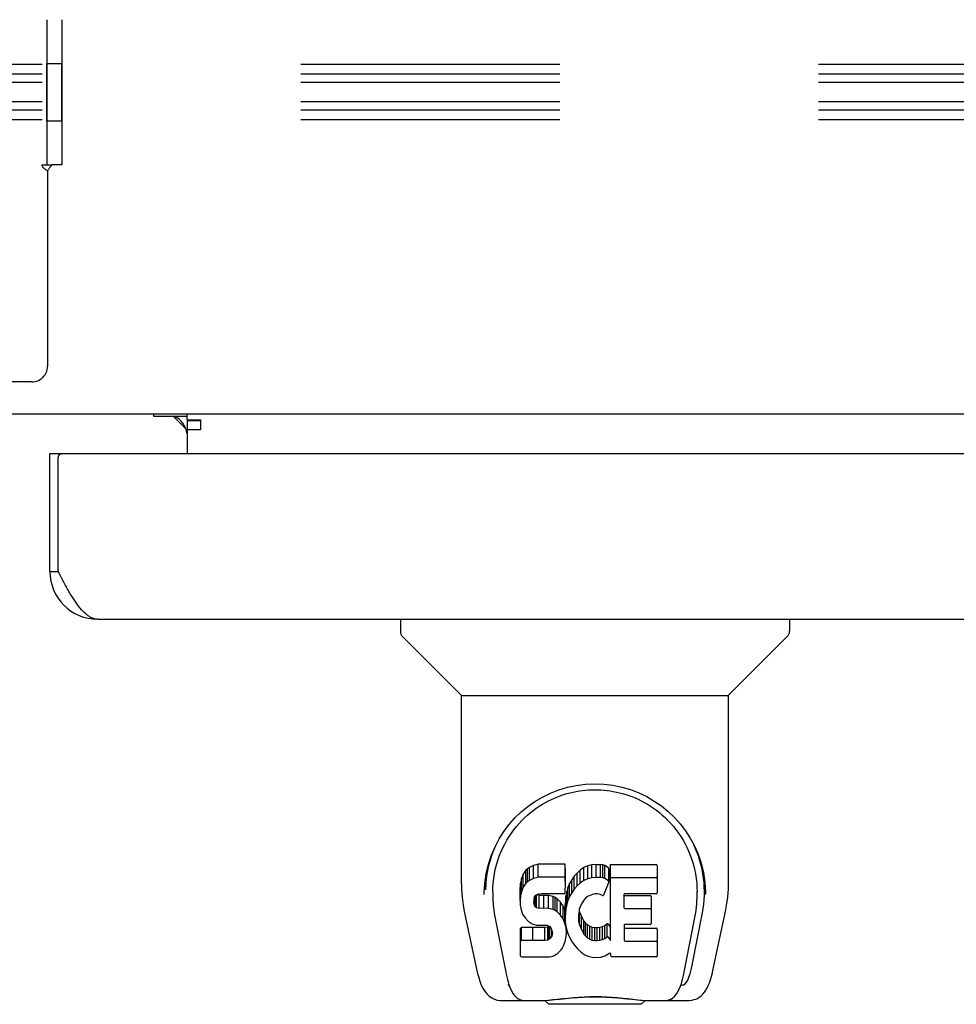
# Model space of a CAD drawing. Header units: inches. Extents: x 0 to 243, y 0 to 157.
# Tile 58 of 76: x 81.75 to 86.58, y 110.23 to 115.31. Entities that reach past the tile are written whole.
import ezdxf

# ---------------------------------------------------------------- set-up
doc = ezdxf.new("R2010")
doc.units = ezdxf.units.IN
doc.header["$LTSCALE"] = 13.357143
doc.header["$MEASUREMENT"] = 0
doc.linetypes.add('HIDDEN', pattern=[0.2, 0.1, -0.1])
doc.layers.get('0').update_dxf_attribs({"linetype": 'CONTINUOUS'})
doc.layers.add('02___PRT_ALL_AXES', color=7, linetype='CONTINUOUS')
doc.layers.add('DEFAULT_2', color=8, linetype='HIDDEN')

msp = doc.modelspace()

# ---------------------------------------------------------------- linework, layer by layer
at = {"color": 7, "linetype": 'Continuous'}
for p, q in [((160.1624, 113.2729), (42.7664, 113.2729)), ((82.5391, 113.2619), (82.6032, 113.1979)), ((82.6104, 113.2432), (82.6104, 113.2729)), ((82.6104, 113.2432), (82.6784, 113.2432)), ((82.6784, 113.2432), (82.6784, 113.1927)), ((82.6104, 113.2381), (82.6104, 113.0689)), ((82.6784, 113.1927), (82.6104, 113.1927)), ((81.9639, 113.0689), (81.9019, 113.0689)), ((81.9019, 112.4614), (81.9439, 112.4614)), ((83.7104, 112.2149), (83.7104, 112.1525)), ((85.7183, 112.2149), (85.7183, 112.1525)), ((84.0196, 111.827), (83.722, 112.1246)), ((85.4091, 111.827), (85.7068, 112.1246)), ((84.0254, 110.8492), (84.0254, 111.8212)), ((84.0254, 111.8212), (85.4033, 111.8212)), ((85.4033, 110.85), (85.4033, 111.8212)), ((84.3581, 110.9184), (84.3444, 110.8987)), ((84.3667, 110.9264), (84.3581, 110.9184)), ((84.3581, 110.8516), (84.3581, 110.9184)), ((84.3763, 110.9329), (84.3667, 110.9264)), ((84.3667, 110.8595), (84.3667, 110.9264)), ((84.3979, 110.9426), (84.3763, 110.9329)), ((84.3763, 110.8661), (84.3763, 110.9329)), ((84.4213, 110.95), (84.3979, 110.9426)), ((84.3979, 110.8758), (84.3979, 110.9426)), ((84.4213, 110.8832), (84.4213, 110.95)), ((84.5608, 110.95), (84.4213, 110.95)), ((84.5625, 110.9071), (84.5608, 110.95)), ((84.5608, 110.8832), (84.5608, 110.95)), ((84.5625, 110.8403), (84.5625, 110.9071)), ((84.6222, 110.9043), (84.6075, 110.8876)), ((84.6385, 110.9196), (84.6222, 110.9043)), ((84.6222, 110.8375), (84.6222, 110.9043)), ((84.6567, 110.9326), (84.6385, 110.9196)), ((84.6385, 110.8528), (84.6385, 110.9196)), ((84.6771, 110.9414), (84.6567, 110.9326)), ((84.6567, 110.8658), (84.6567, 110.9326)), ((84.6989, 110.9463), (84.6771, 110.9414)), ((84.6771, 110.8746), (84.6771, 110.9414)), ((84.7211, 110.9485), (84.6989, 110.9463)), ((84.6989, 110.8795), (84.6989, 110.9463)), ((84.7211, 110.8817), (84.7211, 110.9485)), ((84.7211, 110.9485), (84.7436, 110.9481)), ((84.7436, 110.8813), (84.7436, 110.9481)), ((84.7547, 110.9464), (84.7436, 110.9481)), ((84.7547, 110.8796), (84.7547, 110.9464)), ((84.7652, 110.943), (84.7547, 110.9464)), ((84.7652, 110.8762), (84.7652, 110.943)), ((84.7839, 110.931), (84.7652, 110.943)), ((84.7839, 110.931), (84.7839, 110.8641)), ((84.7856, 110.9274), (84.7856, 110.8641)), ((84.7941, 110.5559), (84.7941, 110.9479)), ((84.7941, 110.9479), (85.0309, 110.9479)), ((85.0354, 110.9434), (85.0354, 110.8022)), ((84.1506, 110.8804), (84.1495, 110.8173)), ((84.3352, 110.8762), (84.33, 110.8528)), ((84.3444, 110.8987), (84.3352, 110.8762)), ((84.3352, 110.8094), (84.3352, 110.8762)), ((84.3444, 110.8319), (84.3444, 110.8987)), ((84.3667, 110.8595), (84.3581, 110.8516)), ((84.3763, 110.8661), (84.3667, 110.8595)), ((84.3979, 110.8758), (84.3763, 110.8661)), ((84.4213, 110.8832), (84.3979, 110.8758)), ((84.5608, 110.8832), (84.4213, 110.8832)), ((84.5625, 110.8403), (84.5608, 110.8832)), ((84.5946, 110.8695), (84.5837, 110.8499)), ((84.6075, 110.8876), (84.5946, 110.8695)), ((84.5946, 110.8026), (84.5946, 110.8695)), ((84.6075, 110.8208), (84.6075, 110.8876)), ((84.6567, 110.8658), (84.6385, 110.8528)), ((84.6771, 110.8746), (84.6567, 110.8658)), ((84.6989, 110.8795), (84.6771, 110.8746)), ((84.7211, 110.8817), (84.6989, 110.8795)), ((84.7436, 110.8813), (84.7211, 110.8817)), ((84.7547, 110.8796), (84.7436, 110.8813)), ((84.7652, 110.8762), (84.7547, 110.8796)), ((84.7853, 110.859), (84.7592, 110.7908)), ((84.7839, 110.8641), (84.7652, 110.8762)), ((84.7941, 110.8811), (85.0309, 110.8811)), ((85.2781, 110.8803), (85.2792, 110.8173)), ((84.1874, 110.8075), (84.1874, 110.7842)), ((84.33, 110.8528), (84.3283, 110.8292)), ((84.3283, 110.7624), (84.3283, 110.8292)), ((84.33, 110.786), (84.33, 110.8528)), ((84.3352, 110.8094), (84.33, 110.786)), ((84.3444, 110.8319), (84.3352, 110.8094)), ((84.3581, 110.8516), (84.3444, 110.8319)), ((84.5586, 110.7984), (84.5604, 110.8037)), ((84.5604, 110.8037), (84.5616, 110.8166)), ((84.5616, 110.8166), (84.5625, 110.8403)), ((84.5691, 110.8079), (84.565, 110.786)), ((84.5752, 110.8293), (84.5691, 110.8079)), ((84.5691, 110.7411), (84.5691, 110.8079)), ((84.5837, 110.8499), (84.5752, 110.8293)), ((84.5752, 110.7625), (84.5752, 110.8293)), ((84.5837, 110.7831), (84.5837, 110.8499)), ((84.5946, 110.8026), (84.5837, 110.7831)), ((84.6075, 110.8208), (84.5946, 110.8026)), ((84.6222, 110.8375), (84.6075, 110.8208)), ((84.6385, 110.8528), (84.6222, 110.8375)), ((84.33, 110.786), (84.3283, 110.7624)), ((84.3283, 110.7624), (84.329, 110.7385)), ((84.3993, 110.7507), (84.4, 110.7657)), ((84.4, 110.7657), (84.402, 110.7807)), ((84.4, 110.7431), (84.4, 110.7657)), ((84.402, 110.7807), (84.4052, 110.7874)), ((84.4023, 110.736), (84.4023, 110.7807)), ((84.4052, 110.7874), (84.4109, 110.7923)), ((84.4068, 110.7299), (84.4068, 110.7888)), ((84.4109, 110.7923), (84.4252, 110.7967)), ((84.413, 110.7923), (84.4124, 110.7927)), ((84.413, 110.7255), (84.413, 110.7923)), ((84.4274, 110.7883), (84.413, 110.7923)), ((84.4252, 110.7967), (84.4401, 110.7979)), ((84.4514, 110.7891), (84.4274, 110.7883)), ((84.4274, 110.7215), (84.4274, 110.7883)), ((84.4401, 110.7979), (84.553, 110.7979)), ((84.4514, 110.7223), (84.4514, 110.7891)), ((84.4753, 110.7879), (84.4514, 110.7891)), ((84.4753, 110.721), (84.4753, 110.7879)), ((84.4988, 110.7828), (84.4753, 110.7879)), ((84.4988, 110.716), (84.4988, 110.7828)), ((84.5098, 110.7779), (84.4988, 110.7828)), ((84.5196, 110.7711), (84.5098, 110.7779)), ((84.5098, 110.7111), (84.5098, 110.7779)), ((84.5368, 110.7542), (84.5196, 110.7711)), ((84.5196, 110.7042), (84.5196, 110.7711)), ((84.5499, 110.7342), (84.5368, 110.7542)), ((84.5368, 110.6874), (84.5368, 110.7542)), ((84.553, 110.7979), (84.5586, 110.7984)), ((84.565, 110.786), (84.5604, 110.7416)), ((84.565, 110.7192), (84.565, 110.786)), ((84.5752, 110.7625), (84.5691, 110.7411)), ((84.5837, 110.7831), (84.5752, 110.7625)), ((84.6575, 110.7649), (84.6434, 110.7417)), ((84.6658, 110.7752), (84.6575, 110.7649)), ((84.6765, 110.7827), (84.6658, 110.7752)), ((84.7015, 110.7933), (84.6765, 110.7827)), ((84.7143, 110.7966), (84.7015, 110.7933)), ((84.7276, 110.7964), (84.7143, 110.7966)), ((84.7407, 110.7932), (84.7276, 110.7964)), ((84.7532, 110.7883), (84.7407, 110.7932)), ((84.8642, 110.7933), (84.8642, 110.7259)), ((85.0309, 110.7978), (84.8687, 110.7978)), ((84.8687, 110.7882), (85, 110.7882)), ((85.0045, 110.7837), (85.0045, 110.6438)), ((85.2852, 110.7942), (85.2852, 110.7947)), ((84.0405, 110.7063), (84.1056, 110.401)), ((84.329, 110.7385), (84.333, 110.7149)), ((84.333, 110.7149), (84.3413, 110.6927)), ((84.4, 110.7431), (84.3993, 110.7507)), ((84.4023, 110.736), (84.4, 110.7431)), ((84.4068, 110.7299), (84.4023, 110.736)), ((84.413, 110.7255), (84.4068, 110.7299)), ((84.4274, 110.7215), (84.413, 110.7255)), ((84.4514, 110.7223), (84.4274, 110.7215)), ((84.4753, 110.721), (84.4514, 110.7223)), ((84.4988, 110.716), (84.4753, 110.721)), ((84.5098, 110.7111), (84.4988, 110.716)), ((84.5196, 110.7042), (84.5098, 110.7111)), ((84.5368, 110.6874), (84.5196, 110.7042)), ((84.5594, 110.712), (84.5499, 110.7342)), ((84.5499, 110.6674), (84.5499, 110.7342)), ((84.5594, 110.6452), (84.5594, 110.712)), ((84.5604, 110.7082), (84.5594, 110.712)), ((84.5604, 110.6748), (84.5604, 110.7416)), ((84.565, 110.7192), (84.5604, 110.6748)), ((84.5691, 110.7411), (84.565, 110.7192)), ((84.6338, 110.7172), (84.6305, 110.6905)), ((84.6329, 110.7098), (84.6342, 110.7043)), ((84.6376, 110.7298), (84.6338, 110.7172)), ((84.6342, 110.7043), (84.6444, 110.6795)), ((84.6342, 110.6375), (84.6342, 110.7043)), ((84.6434, 110.7417), (84.6376, 110.7298)), ((84.8687, 110.7214), (85, 110.7214)), ((85.3231, 110.401), (85.3882, 110.7063)), ((84.1966, 110.6864), (84.2539, 110.3935)), ((84.3413, 110.6927), (84.3541, 110.6725)), ((84.3541, 110.6725), (84.3705, 110.6552)), ((84.3705, 110.6552), (84.3903, 110.6421)), ((84.5499, 110.6674), (84.5368, 110.6874)), ((84.5594, 110.6452), (84.5499, 110.6674)), ((84.5604, 110.6748), (84.5613, 110.6526)), ((84.5613, 110.6526), (84.5645, 110.6305)), ((84.6305, 110.6905), (84.6298, 110.6635)), ((84.6298, 110.6635), (84.6311, 110.6503)), ((84.6311, 110.6503), (84.6311, 110.6905)), ((84.6311, 110.6503), (84.6342, 110.6375)), ((84.6444, 110.6795), (84.6577, 110.6563)), ((84.6444, 110.6127), (84.6444, 110.6795)), ((84.6577, 110.6563), (84.6665, 110.6463)), ((84.6577, 110.5895), (84.6577, 110.6563)), ((85.1748, 110.3935), (85.2315, 110.6833)), ((85.2161, 110.4289), (85.2688, 110.6991)), ((85.2315, 110.6834), (85.2323, 110.6872)), ((84.3308, 110.4765), (84.3308, 110.6182)), ((84.3945, 110.6232), (84.3353, 110.6227)), ((84.3353, 110.5559), (84.3353, 110.6227)), ((84.3903, 110.6421), (84.4015, 110.6379)), ((84.4554, 110.6235), (84.3945, 110.6232)), ((84.3945, 110.5564), (84.3945, 110.6232)), ((84.4015, 110.6379), (84.4131, 110.6359)), ((84.4131, 110.6359), (84.4606, 110.6354)), ((84.4705, 110.6247), (84.4554, 110.6235)), ((84.4554, 110.5567), (84.4554, 110.6235)), ((84.4606, 110.6354), (84.4682, 110.6347)), ((84.4682, 110.6347), (84.4752, 110.6323)), ((84.4769, 110.6281), (84.4705, 110.6247)), ((84.4705, 110.5579), (84.4705, 110.6247)), ((84.4752, 110.6323), (84.4812, 110.6277)), ((84.4786, 110.6297), (84.4769, 110.6281)), ((84.4769, 110.5613), (84.4769, 110.6281)), ((84.4812, 110.6277), (84.4861, 110.6218)), ((84.4825, 110.5666), (84.4825, 110.6262)), ((84.4861, 110.6218), (84.4926, 110.6082)), ((84.4918, 110.5786), (84.4918, 110.6101)), ((84.4926, 110.6082), (84.4951, 110.5931)), ((84.5656, 110.6221), (84.5594, 110.6452)), ((84.5645, 110.6305), (84.569, 110.6086)), ((84.5681, 110.5982), (84.5656, 110.6221)), ((84.5681, 110.5982), (84.5681, 110.6128)), ((84.569, 110.6086), (84.5761, 110.5875)), ((84.6342, 110.6375), (84.6444, 110.6127)), ((84.6444, 110.6127), (84.6577, 110.5895)), ((84.6665, 110.6463), (84.6766, 110.6375)), ((84.6665, 110.5795), (84.6665, 110.6463)), ((84.6766, 110.5706), (84.6766, 110.6375)), ((84.6766, 110.6375), (84.6877, 110.6301)), ((84.6877, 110.5632), (84.6877, 110.6301)), ((84.6877, 110.6301), (84.7001, 110.6252)), ((84.7001, 110.5584), (84.7001, 110.6252)), ((84.7001, 110.6252), (84.7133, 110.6229)), ((84.7133, 110.5561), (84.7133, 110.6229)), ((84.7133, 110.6229), (84.7267, 110.6224)), ((84.7267, 110.6224), (84.7398, 110.6243)), ((84.7267, 110.5556), (84.7267, 110.6224)), ((84.7398, 110.6243), (84.7526, 110.6284)), ((84.7398, 110.5575), (84.7398, 110.6243)), ((84.7526, 110.6284), (84.7648, 110.6339)), ((84.7526, 110.5616), (84.7526, 110.6284)), ((84.7648, 110.6339), (84.7758, 110.6413)), ((84.7648, 110.5671), (84.7648, 110.6339)), ((84.7758, 110.6413), (84.7758, 110.5745)), ((84.7823, 110.6403), (84.7941, 110.6228)), ((84.8655, 110.6348), (84.8655, 110.5573)), ((85, 110.6393), (84.87, 110.6393)), ((84.87, 110.6196), (85.0316, 110.6196)), ((85.036, 110.6151), (85.036, 110.4762)), ((84.3945, 110.5564), (84.3352, 110.5559)), ((84.4554, 110.5567), (84.3945, 110.5564)), ((84.4705, 110.5579), (84.4554, 110.5567)), ((84.4769, 110.5613), (84.4705, 110.5579)), ((84.4825, 110.5666), (84.4769, 110.5613)), ((84.4918, 110.5786), (84.4825, 110.5666)), ((84.4943, 110.5855), (84.4918, 110.5786)), ((84.4943, 110.5855), (84.4943, 110.5978)), ((84.4951, 110.5931), (84.4943, 110.5855)), ((84.5516, 110.5287), (84.5602, 110.5511)), ((84.5602, 110.5511), (84.5665, 110.5743)), ((84.5665, 110.5743), (84.5681, 110.5982)), ((84.5761, 110.5875), (84.5974, 110.5482)), ((84.6577, 110.5895), (84.6665, 110.5795)), ((84.6665, 110.5795), (84.6766, 110.5706)), ((84.6766, 110.5706), (84.6877, 110.5632)), ((84.6877, 110.5632), (84.7001, 110.5584)), ((84.7001, 110.5584), (84.7133, 110.5561)), ((84.7133, 110.5561), (84.7267, 110.5556)), ((84.7267, 110.5556), (84.7398, 110.5575)), ((84.7398, 110.5575), (84.7526, 110.5616)), ((84.7526, 110.5616), (84.7648, 110.5671)), ((84.7648, 110.5671), (84.7758, 110.5745)), ((84.7823, 110.5735), (84.7941, 110.5559)), ((84.87, 110.5528), (85.0316, 110.5528)), ((84.5226, 110.4911), (84.5395, 110.508)), ((84.5395, 110.508), (84.5463, 110.518)), ((84.5463, 110.518), (84.5516, 110.5287)), ((84.5974, 110.5482), (84.61, 110.5298)), ((84.61, 110.5298), (84.6246, 110.5132)), ((84.6246, 110.5132), (84.6412, 110.4982)), ((84.6412, 110.4982), (84.6588, 110.4844)), ((84.3356, 110.4717), (84.4796, 110.4717)), ((84.4796, 110.4717), (84.4916, 110.4733)), ((84.4916, 110.4733), (84.5027, 110.4773)), ((84.5027, 110.4773), (84.5226, 110.4911)), ((84.6588, 110.4844), (84.6686, 110.4793)), ((84.6686, 110.4793), (84.6791, 110.4756)), ((84.6791, 110.4756), (84.7009, 110.47)), ((84.7009, 110.47), (84.7229, 110.4675)), ((84.7229, 110.4675), (84.745, 110.4707)), ((84.745, 110.4707), (84.7663, 110.4774)), ((84.7663, 110.4774), (84.7853, 110.489)), ((84.7853, 110.489), (84.7855, 110.4891)), ((84.796, 110.4891), (84.7855, 110.4891)), ((84.796, 110.4762), (84.796, 110.4891)), ((85.0316, 110.4717), (84.8005, 110.4717)), ((84.2715, 110.3252), (84.2642, 110.3252)), ((84.2737, 110.3189), (84.2734, 110.3196)), ((85.1551, 110.3189), (85.1553, 110.3196)), ((85.1553, 110.3196), (85.1587, 110.3294)), ((85.1645, 110.3252), (85.1572, 110.3252)), ((84.2295, 110.2464), (84.4565, 110.2464)), ((84.3161, 110.2464), (84.3148, 110.2464)), ((84.4762, 110.2267), (84.4558, 110.2471)), ((84.9525, 110.2267), (84.9729, 110.2471)), ((84.9722, 110.2464), (85.1991, 110.2464)), ((85.1139, 110.2464), (85.1126, 110.2464)), ((84.9525, 110.2267), (84.4762, 110.2267))]:
    msp.add_line(p, q, dxfattribs=at)
at = {"color": 3, "linetype": 'Continuous'}
for p, q in [((82.6104, 113.2619), (82.4389, 113.2619)), ((82.6784, 113.2381), (82.6104, 113.2381)), ((81.9019, 112.4614), (81.9019, 113.0689)), ((81.9439, 112.4614), (81.9439, 113.0489)), ((118.7774, 113.0689), (81.9639, 113.0689)), ((81.9509, 112.4481), (81.9439, 112.4614)), ((81.9615, 112.4281), (81.9509, 112.4481)), ((81.9685, 112.415), (81.9615, 112.4281)), ((81.9756, 112.4019), (81.9685, 112.415)), ((81.9826, 112.3891), (81.9756, 112.4019)), ((82.1484, 112.2149), (118.5929, 112.2149))]:
    msp.add_line(p, q, dxfattribs=at)
msp.add_lwpolyline([(82.1484, 112.2149), (82.1448, 112.215), (82.1413, 112.2153), (82.1378, 112.2157), (82.1343, 112.2164), (82.1307, 112.2172), (82.1272, 112.2182), (82.1237, 112.2193), (82.1201, 112.2207), (82.1166, 112.2222), (82.1131, 112.2239), (82.1096, 112.2258), (82.1061, 112.2278), (82.1025, 112.23), (82.099, 112.2324), (82.0955, 112.235), (82.0919, 112.2377), (82.0884, 112.2406), (82.0849, 112.2436), (82.0814, 112.2468), (82.0778, 112.2502), (82.0743, 112.2537), (82.0708, 112.2574), (82.0673, 112.2612), (82.0637, 112.2652), (82.0602, 112.2693), (82.0567, 112.2735), (82.0532, 112.2779), (82.0496, 112.2825), (82.0461, 112.2871), (82.0426, 112.2919), (82.0391, 112.2968), (82.0355, 112.3018), (82.032, 112.307), (82.0285, 112.3122), (82.025, 112.3176), (82.0214, 112.3231), (82.0179, 112.3287), (82.0144, 112.3343), (82.0109, 112.3401), (82.0073, 112.346), (82.0038, 112.3519), (82.0003, 112.3579), (81.9967, 112.364), (81.9932, 112.3702), (81.9897, 112.3764), (81.9862, 112.3827), (81.9826, 112.3891)], dxfattribs=at)
at = {"color": 7, "linetype": 'Continuous'}
for points in [[(84.1436, 110.8073), (84.1462, 110.8498), (84.1537, 110.9018), (84.1653, 110.9507), (84.1806, 110.9968), (84.1992, 111.0402), (84.2207, 111.081), (84.2451, 111.1193), (84.2721, 111.1552), (84.3017, 111.1887), (84.3337, 111.2197), (84.368, 111.248), (84.4046, 111.2738), (84.4436, 111.2968), (84.4846, 111.3168), (84.5276, 111.3337), (84.5723, 111.3471), (84.6182, 111.3569), (84.6651, 111.363), (84.7125, 111.3651), (84.7599, 111.3633), (84.8067, 111.3576), (84.8526, 111.3481), (84.8973, 111.335), (84.9404, 111.3185), (84.9815, 111.2987), (85.0206, 111.276), (85.0574, 111.2506), (85.0919, 111.2224), (85.1242, 111.1917), (85.154, 111.1584), (85.1813, 111.1227), (85.2059, 111.0846), (85.2276, 111.0441), (85.2465, 111.0011), (85.262, 110.9553), (85.2741, 110.9067), (85.282, 110.855), (85.2851, 110.8073)], [(84.1874, 110.8075), (84.1878, 110.8275), (84.1893, 110.8518), (84.1919, 110.8759), (84.1956, 110.8997), (84.2003, 110.9232), (84.2061, 110.9463), (84.2128, 110.969), (84.2205, 110.9912), (84.2291, 111.0128), (84.2385, 111.0337), (84.2487, 111.0541), (84.2596, 111.0737), (84.2712, 111.0925), (84.2834, 111.1106), (84.2961, 111.1279), (84.3093, 111.1445), (84.3229, 111.1602), (84.337, 111.1752), (84.3513, 111.1894), (84.366, 111.2028), (84.381, 111.2156), (84.3962, 111.2275), (84.4117, 111.2388), (84.4273, 111.2493), (84.443, 111.2592), (84.4588, 111.2683), (84.4747, 111.2768), (84.4906, 111.2845), (84.5065, 111.2917), (84.5224, 111.2982), (84.5383, 111.3041), (84.5543, 111.3095), (84.5702, 111.3143), (84.5862, 111.3186), (84.6021, 111.3223), (84.6181, 111.3255), (84.634, 111.3283), (84.6499, 111.3305), (84.6659, 111.3322), (84.6818, 111.3334), (84.6977, 111.3342), (84.7136, 111.3344), (84.7295, 111.3342), (84.7455, 111.3335), (84.7614, 111.3323), (84.7774, 111.3306), (84.7934, 111.3285), (84.8093, 111.3258), (84.8253, 111.3226), (84.8412, 111.3189), (84.8572, 111.3147), (84.8732, 111.3099), (84.8892, 111.3046), (84.9052, 111.2986), (84.9212, 111.2921), (84.9372, 111.2849), (84.9532, 111.2772), (84.9691, 111.2687), (84.9849, 111.2597), (85.0006, 111.2499), (85.0162, 111.2394), (85.0315, 111.2282), (85.0468, 111.2163), (85.0618, 111.2036), (85.0766, 111.1902), (85.0911, 111.1759), (85.1052, 111.1608), (85.119, 111.145), (85.1323, 111.1284), (85.1451, 111.111), (85.1573, 111.0928), (85.1689, 111.074), (85.1799, 111.0543), (85.1901, 111.034), (85.1995, 111.0131), (85.2081, 110.9916), (85.2158, 110.9694), (85.2225, 110.9468), (85.2283, 110.9236), (85.2331, 110.9001), (85.2368, 110.8762), (85.2394, 110.852), (85.2409, 110.8277), (85.2413, 110.8075)], [(84.0254, 110.8492), (84.0259, 110.8226), (84.0289, 110.7803), (84.0345, 110.7382), (84.0405, 110.7063)], [(84.1435, 110.7942), (84.1435, 110.7989), (84.1436, 110.8072)], [(85.2323, 110.6872), (85.2328, 110.6903), (85.2334, 110.6934), (85.2339, 110.6963), (85.2344, 110.6993), (85.2349, 110.7025), (85.2354, 110.7058), (85.2359, 110.7092), (85.2364, 110.7127), (85.2369, 110.7163), (85.2373, 110.7199), (85.2378, 110.7237), (85.2382, 110.7276), (85.2386, 110.7315), (85.239, 110.7356), (85.2394, 110.7398), (85.2398, 110.7441), (85.2401, 110.7484), (85.2404, 110.7529), (85.2406, 110.7575), (85.2408, 110.7622), (85.241, 110.767), (85.2411, 110.7719), (85.2412, 110.7769), (85.2413, 110.782), (85.2413, 110.8075)], [(85.2851, 110.8072), (85.2852, 110.7997), (85.2852, 110.7947)], [(85.3882, 110.7063), (85.3941, 110.7375), (85.3997, 110.7797), (85.4028, 110.8221), (85.4033, 110.85)], [(84.1874, 110.7842), (84.1877, 110.7681), (84.1893, 110.7398), (84.1925, 110.7116), (84.1966, 110.6864)], [(84.3352, 110.6227), (84.3348, 110.6227), (84.3344, 110.6226), (84.3339, 110.6225), (84.3335, 110.6223), (84.3331, 110.6221), (84.3327, 110.6219), (84.3323, 110.6216), (84.3319, 110.6212), (84.3316, 110.6209), (84.3313, 110.6204), (84.3311, 110.6199), (84.3309, 110.6194), (84.3308, 110.6188), (84.3308, 110.6182)], [(84.3352, 110.5559), (84.3348, 110.5559), (84.3344, 110.5558), (84.3339, 110.5557), (84.3335, 110.5555), (84.3331, 110.5553), (84.3327, 110.5551), (84.3323, 110.5548), (84.3319, 110.5544), (84.3316, 110.554), (84.3313, 110.5536), (84.3311, 110.5531), (84.3309, 110.5526), (84.3308, 110.552), (84.3308, 110.5514)], [(84.1056, 110.401), (84.1089, 110.3861), (84.1145, 110.3651), (84.1203, 110.3466), (84.1265, 110.3301), (84.1332, 110.3153), (84.1406, 110.3019), (84.1489, 110.2897), (84.1583, 110.2785), (84.1692, 110.2685), (84.1816, 110.2598), (84.1954, 110.2531), (84.2103, 110.2486), (84.2256, 110.2465), (84.2295, 110.2464)], [(85.1991, 110.2464), (85.2137, 110.2477), (85.227, 110.2508), (85.2396, 110.2558), (85.2513, 110.2624), (85.2618, 110.2704), (85.2712, 110.2793), (85.2795, 110.2892), (85.2868, 110.2998), (85.2934, 110.3113), (85.2995, 110.3239), (85.3052, 110.3377), (85.3105, 110.3529), (85.3156, 110.3699), (85.3204, 110.3888), (85.3231, 110.401)], [(84.2539, 110.3935), (84.2562, 110.382), (84.2593, 110.3682), (84.2626, 110.3548), (84.2662, 110.3419), (84.27, 110.3294), (84.2734, 110.3196)], [(85.1587, 110.3294), (85.1625, 110.3419), (85.1661, 110.3548), (85.1694, 110.3682), (85.1725, 110.382), (85.1748, 110.3935)], [(84.2737, 110.3189), (84.2789, 110.3065), (84.2851, 110.294), (84.2915, 110.2833), (84.2982, 110.2741), (84.3056, 110.266), (84.3137, 110.259), (84.3226, 110.2534), (84.3323, 110.2493), (84.3424, 110.247), (84.3501, 110.2464)], [(85.0786, 110.2464), (85.0863, 110.247), (85.0964, 110.2493), (85.106, 110.2533), (85.115, 110.259), (85.1231, 110.2659), (85.1304, 110.274), (85.1372, 110.2833), (85.1436, 110.2939), (85.1498, 110.3065), (85.1551, 110.3189)], [(84.4309, 110.2464), (84.4514, 110.247), (84.4735, 110.2485), (84.4969, 110.2507), (84.5215, 110.2534), (84.5473, 110.2563), (84.5741, 110.2592), (84.6015, 110.2619), (84.6296, 110.2641), (84.6586, 110.2659), (84.6878, 110.267), (84.717, 110.2673), (84.7461, 110.2668), (84.7752, 110.2656), (84.8038, 110.2638), (84.8316, 110.2615), (84.8585, 110.2588), (84.8847, 110.2559), (84.9099, 110.2531), (84.9338, 110.2505), (84.9564, 110.2484), (84.9778, 110.2469), (84.9978, 110.2464)], [(84.4309, 110.2464), (84.453, 110.247), (84.4797, 110.2487), (84.5071, 110.2511), (84.5353, 110.2539), (84.5641, 110.2569), (84.5932, 110.2596), (84.6228, 110.262), (84.6529, 110.2638), (84.6834, 110.265), (84.7139, 110.2654), (84.7443, 110.265), (84.7747, 110.2639), (84.805, 110.262), (84.8348, 110.2597), (84.864, 110.2569), (84.9213, 110.2511)], [(84.9213, 110.2511), (84.9488, 110.2487), (84.9754, 110.247), (84.9978, 110.2464)]]:
    msp.add_lwpolyline(points, dxfattribs=at)
at = {"color": 3, "linetype": 'Continuous'}
for centre, radius, start, end in [((82.4954, 113.1579), 0.115, 8.5714, 64.7498), ((81.9639, 113.0489), 0.02, 90, 180), ((82.1484, 112.4614), 0.2465, 180, 270)]:
    msp.add_arc(centre, radius, start, end, dxfattribs=at)
at = {"color": 7, "linetype": 'Continuous'}
for centre, radius, start, end in [((83.7498, 112.1525), 0.0394, 180, 225), ((85.6789, 112.1525), 0.0394, 315, 360), ((84.0335, 111.8409), 0.0197, 225, 262.5), ((85.3952, 111.8409), 0.0197, 277.5, 315)]:
    msp.add_arc(centre, radius, start, end, dxfattribs=at)
for centre, major_axis, ratio, start_param, end_param in [((84.7144, 110.8074), (0, 0.565), 0.999848, 1.129542, 1.553352), ((84.7144, 110.8074), (0, 0.565), 0.999848, 4.519536, 5.157611), ((84.7812, 110.9274), (0.00448, 0), 1, 0.003891, 0.905353), ((85.0309, 110.9434), (0.00448, 0), 1, 0, 1.570796), ((84.7812, 110.8606), (0.00448, 0), 1, 0.003842, 0.905353), ((84.7812, 110.8606), (0, 0.00448), 1, -1.937287, -1.566955), ((85.0309, 110.8766), (0.00448, 0), 1, 0, 1.570796), ((84.755, 110.7924), (0.00448, 0), 1, -1.986921, -0.366491), ((84.8687, 110.7933), (0.00448, 0), 1, 1.570796, 3.141593), ((84.8687, 110.7927), (0, 0.00448), 1, 1.96475, 3.141593), ((85, 110.7837), (0.00448, 0), 1, 0, 1.570796), ((85.0309, 110.8022), (0.00448, 0), 1, -1.570796, 0), ((84.8687, 110.7259), (0.00448, 0), 1, 3.141593, 4.712389), ((85, 110.7169), (0.00448, 0), 1, 0, 1.570796), ((84.7785, 110.6378), (0.00448, 0), 1, 0.594971, 2.222579), ((84.87, 110.6348), (0.00448, 0), 1, 1.570796, 3.141593), ((84.87, 110.6241), (0.00448, 0), 1, 3.141593, 4.712389), ((85, 110.6438), (0.00448, 0), 1, -1.570796, 0), ((85.0316, 110.6151), (0.00448, 0), 1, 0, 1.570796), ((84.7785, 110.5709), (0.00448, 0), 1, 1.570796, 2.222579), ((84.7785, 110.5709), (0, 0.00448), 1, -0.975826, 0), ((84.87, 110.5573), (0.00448, 0), 1, 3.141593, 4.712389), ((85.0316, 110.5483), (0.00448, 0), 1, 0, 1.570796), ((84.3356, 110.4765), (0, 0.00483), 1, -4.712389, -3.141593), ((84.8005, 110.4762), (0.00448, 0), 1, 3.141593, 4.712389), ((85.0316, 110.4762), (0.00448, 0), 1, -1.570796, 0), ((85.1582, 110.6795), (-0.0066, 0.3543), 0.213027, -3.145575, -2.360177)]:
    msp.add_ellipse(centre, major_axis=major_axis, ratio=ratio, start_param=start_param, end_param=end_param, dxfattribs=at)
at = {"layer": '02___PRT_ALL_AXES', "color": 8, "linetype": 'HIDDEN'}
for p, q in [((81.8864, 114.7864), (81.8864, 115.0824)), ((81.9644, 115.0824), (81.8864, 115.0824)), ((81.9644, 114.7864), (81.9644, 115.0824)), ((81.9644, 114.7864), (81.8864, 114.7864))]:
    msp.add_line(p, q, dxfattribs=at)
at = {"layer": '02___PRT_ALL_AXES', "color": 3, "linetype": 'Continuous'}
msp.add_line((82.4389, 113.2619), (82.4389, 113.2729), dxfattribs=at)
at = {"layer": 'DEFAULT_2', "color": 8, "linetype": 'HIDDEN'}
for p, q in [((79.9644, 115.3094), (81.9644, 115.3094)), ((81.8864, 115.3094), (81.8864, 114.5594)), ((81.9644, 115.3094), (81.9644, 114.5594)), ((121.9331, 115.0775), (78.9331, 115.0775)), ((121.9331, 115.0282), (78.9331, 115.0282)), ((121.9331, 114.9848), (78.9331, 114.9848)), ((121.9331, 114.886), (78.9331, 114.886)), ((121.9331, 114.8426), (78.9331, 114.8426)), ((121.9331, 114.7932), (78.9331, 114.7932)), ((81.8605, 114.5594), (81.9133, 114.5594)), ((81.8894, 114.5292), (81.8894, 113.5194)), ((81.9644, 114.5594), (81.9133, 114.5594)), ((81.8094, 113.4394), (80.1194, 113.4394))]:
    msp.add_line(p, q, dxfattribs=at)
for points in [[(81.8605, 114.5594), (81.861, 114.5571), (81.8618, 114.5548), (81.8628, 114.5527), (81.864, 114.5507), (81.8655, 114.5487), (81.8672, 114.5469), (81.869, 114.5452), (81.8709, 114.5436), (81.873, 114.542), (81.8753, 114.5403)], [(81.8753, 114.5403), (81.8802, 114.5369), (81.8827, 114.535), (81.8851, 114.5331), (81.8873, 114.5312), (81.8894, 114.5292)], [(81.898, 114.541), (81.8964, 114.5387), (81.8947, 114.5363), (81.8929, 114.5338), (81.8911, 114.5315), (81.8894, 114.5292)], [(81.9133, 114.5594), (81.9108, 114.5571), (81.9086, 114.5549), (81.9067, 114.5528), (81.905, 114.5508), (81.9035, 114.5489), (81.9021, 114.5469), (81.9008, 114.5451), (81.898, 114.541)]]:
    msp.add_lwpolyline(points, dxfattribs=at)
msp.add_arc((81.8094, 113.5194), 0.08, 270, 360, dxfattribs=at)

doc.saveas('drawing.dxf')
